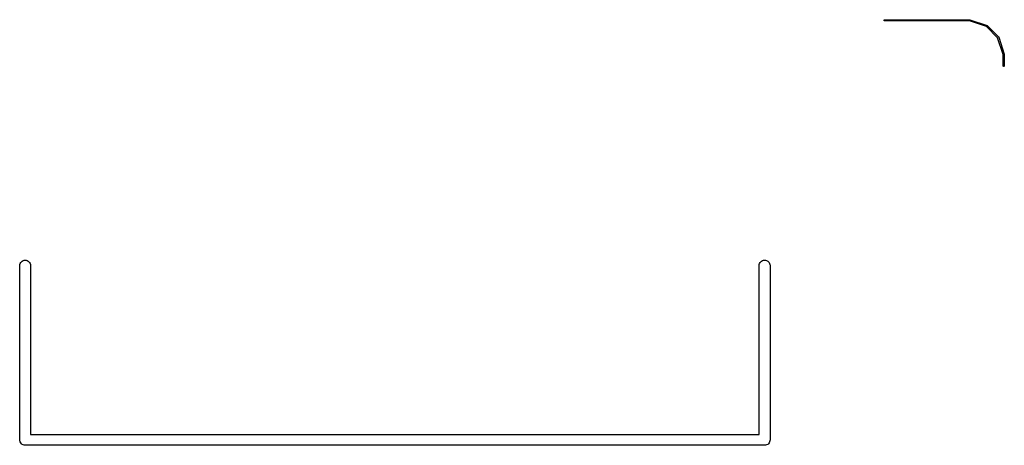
# Model space of a CAD drawing. Extents: x 2.6 to 14.6, y -8.5 to -1.5.
# Tile 89 of 109: x 12.326 to 12.782, y -8.5 to -8.303. Entities that reach past the tile are written whole.
import ezdxf

# ---------------------------------------------------------------- set-up
doc = ezdxf.new("R2010")
doc.units = 0
doc.header["$MEASUREMENT"] = 0
doc.layers.add('BLACK', color=7, linetype='CONTINUOUS')

msp = doc.modelspace()

# ---------------------------------------------------------------- linework, layer by layer
at = {"layer": 'BLACK', "linetype": 'CONTINUOUS'}
for p, q in [((12.7266, -8.3032), (12.7267, -8.30316)), ((12.7266, -8.30325), (12.7266, -8.3032)), ((12.7266, -8.30331), (12.7266, -8.30325)), ((12.7266, -8.30337), (12.7266, -8.30331)), ((12.7266, -8.30342), (12.7266, -8.30337)), ((12.7266, -8.30348), (12.7266, -8.30342)), ((12.7266, -8.30353), (12.7266, -8.30348)), ((12.7267, -8.30358), (12.7266, -8.30353)), ((12.7267, -8.30312), (12.7268, -8.3031)), ((12.7267, -8.30316), (12.7267, -8.30312)), ((12.7267, -8.30361), (12.7267, -8.30358)), ((12.7268, -8.30364), (12.7267, -8.30361)), ((12.7268, -8.30308), (12.7269, -8.30307)), ((12.7268, -8.3031), (12.7268, -8.30308)), ((12.7268, -8.30366), (12.7268, -8.30364)), ((12.7269, -8.30366), (12.7268, -8.30366)), ((12.7269, -8.30307), (12.7663, -8.30307)), ((12.7662, -8.30366), (12.7269, -8.30366)), ((12.7269, -8.30366), (12.7269, -8.30366)), ((12.774, -8.30625), (12.7662, -8.30366)), ((12.7663, -8.30307), (12.7663, -8.30308)), ((12.7663, -8.30307), (12.7663, -8.30307)), ((12.7663, -8.30308), (12.7663, -8.30308)), ((12.7663, -8.30308), (12.7663, -8.30308)), ((12.7663, -8.30308), (12.7663, -8.30308)), ((12.7663, -8.30308), (12.7664, -8.30309)), ((12.7664, -8.30309), (12.7664, -8.30309)), ((12.7664, -8.30309), (12.7743, -8.30572)), ((12.7792, -8.31141), (12.774, -8.30625)), ((12.7743, -8.30572), (12.7743, -8.30572)), ((12.7743, -8.30572), (12.7743, -8.30572)), ((12.7743, -8.30572), (12.7743, -8.30572)), ((12.7743, -8.30572), (12.7743, -8.30573)), ((12.7743, -8.30573), (12.7743, -8.30574)), ((12.7743, -8.30574), (12.7743, -8.30575)), ((12.7743, -8.30575), (12.7743, -8.30575)), ((12.7743, -8.30575), (12.7743, -8.30576)), ((12.7743, -8.30576), (12.7744, -8.30578)), ((12.7744, -8.30578), (12.7744, -8.30578)), ((12.7744, -8.30578), (12.7744, -8.30579)), ((12.7744, -8.30579), (12.7796, -8.31104)), ((12.7817, -8.31918), (12.7792, -8.31141)), ((12.7796, -8.31104), (12.7796, -8.31104)), ((12.7796, -8.31104), (12.7796, -8.31105)), ((12.7796, -8.31105), (12.7796, -8.31106)), ((12.7796, -8.31106), (12.7797, -8.31107)), ((12.7797, -8.31107), (12.7797, -8.31109)), ((12.7797, -8.31109), (12.7797, -8.3111)), ((12.7797, -8.3111), (12.7797, -8.3111)), ((12.7797, -8.3111), (12.7797, -8.31112)), ((12.7797, -8.31112), (12.7797, -8.31114)), ((12.7797, -8.31114), (12.7797, -8.31115)), ((12.7797, -8.31115), (12.7797, -8.31116)), ((12.7797, -8.31116), (12.7823, -8.31904)), ((12.7817, -8.32439), (12.7817, -8.31918)), ((12.7823, -8.31904), (12.7823, -8.31904)), ((12.7823, -8.31904), (12.7823, -8.31906)), ((12.7823, -8.31906), (12.7823, -8.31907)), ((12.7823, -8.31907), (12.7823, -8.31909)), ((12.7823, -8.31909), (12.7823, -8.3191)), ((12.7823, -8.3191), (12.7823, -8.31911)), ((12.7823, -8.31911), (12.7823, -8.31913)), ((12.7823, -8.31913), (12.7823, -8.32439)), ((12.7818, -8.32444), (12.7817, -8.32439)), ((12.7818, -8.3245), (12.7818, -8.32444)), ((12.7818, -8.32455), (12.7818, -8.3245)), ((12.7818, -8.32459), (12.7818, -8.32455)), ((12.7819, -8.32463), (12.7818, -8.32459)), ((12.7819, -8.32466), (12.7819, -8.32463)), ((12.782, -8.32467), (12.7819, -8.32466)), ((12.782, -8.32468), (12.782, -8.32467)), ((12.7821, -8.32468), (12.782, -8.32468)), ((12.7822, -8.32466), (12.7821, -8.32468)), ((12.7823, -8.32455), (12.7822, -8.3246)), ((12.7822, -8.3246), (12.7822, -8.32463)), ((12.7822, -8.32463), (12.7822, -8.32466)), ((12.7823, -8.32439), (12.7823, -8.32439)), ((12.7823, -8.32439), (12.7823, -8.32445)), ((12.7823, -8.32445), (12.7823, -8.3245)), ((12.7823, -8.3245), (12.7823, -8.32455)), ((12.327, -8.41515), (12.3273, -8.41484)), ((12.3273, -8.41484), (12.3278, -8.41461)), ((12.3278, -8.41461), (12.3283, -8.41447)), ((12.3283, -8.41447), (12.3287, -8.41442)), ((12.3287, -8.41442), (12.3292, -8.41447)), ((12.3292, -8.41447), (12.3297, -8.41461)), ((12.3297, -8.41461), (12.3301, -8.41484)), ((12.3301, -8.41484), (12.3305, -8.41515)), ((12.6695, -8.41515), (12.6699, -8.41484)), ((12.6699, -8.41484), (12.6703, -8.41461)), ((12.6703, -8.41461), (12.6708, -8.41447)), ((12.6708, -8.41447), (12.6713, -8.41442)), ((12.6713, -8.41442), (12.6717, -8.41447)), ((12.6717, -8.41447), (12.6722, -8.41461)), ((12.6722, -8.41461), (12.6727, -8.41484)), ((12.6727, -8.41484), (12.673, -8.41515)), ((12.3262, -8.41681), (12.3263, -8.41644)), ((12.3262, -8.49752), (12.3262, -8.41681)), ((12.3263, -8.41644), (12.3264, -8.41597)), ((12.3264, -8.41597), (12.3267, -8.41553)), ((12.3267, -8.41553), (12.327, -8.41515)), ((12.3305, -8.41515), (12.3308, -8.41553)), ((12.3308, -8.41553), (12.3311, -8.41597)), ((12.3311, -8.41597), (12.3312, -8.41644)), ((12.3312, -8.41644), (12.3312, -8.41681)), ((12.3312, -8.41681), (12.3312, -8.49514)), ((12.6688, -8.41644), (12.6689, -8.41597)), ((12.6688, -8.41681), (12.6688, -8.41644)), ((12.6688, -8.49514), (12.6688, -8.41681)), ((12.6689, -8.41597), (12.6692, -8.41553)), ((12.6692, -8.41553), (12.6695, -8.41515)), ((12.673, -8.41515), (12.6733, -8.41553)), ((12.6733, -8.41553), (12.6736, -8.41597)), ((12.6736, -8.41597), (12.6737, -8.41644)), ((12.6737, -8.41644), (12.6738, -8.41681)), ((12.6738, -8.41681), (12.6738, -8.49752)), ((12.3312, -8.49514), (12.6688, -8.49514)), ((12.3262, -8.49764), (12.3262, -8.49752)), ((12.3263, -8.49813), (12.3262, -8.49764)), ((12.3264, -8.4986), (12.3263, -8.49813)), ((12.3267, -8.49903), (12.3264, -8.4986)), ((12.327, -8.49941), (12.3267, -8.49903)), ((12.3273, -8.49973), (12.327, -8.49941)), ((12.3278, -8.49996), (12.3273, -8.49973)), ((12.3283, -8.5001), (12.3278, -8.49996)), ((12.3287, -8.50015), (12.3283, -8.5001)), ((12.3289, -8.50014), (12.3287, -8.50015)), ((12.6711, -8.50014), (12.3289, -8.50014)), ((12.6713, -8.50015), (12.6711, -8.50014)), ((12.6714, -8.50014), (12.6713, -8.50015)), ((12.6717, -8.5001), (12.6714, -8.50014)), ((12.6722, -8.49996), (12.6717, -8.5001)), ((12.6727, -8.49973), (12.6722, -8.49996)), ((12.673, -8.49941), (12.6727, -8.49973)), ((12.6733, -8.49903), (12.673, -8.49941)), ((12.6736, -8.4986), (12.6733, -8.49903)), ((12.6737, -8.49813), (12.6736, -8.4986)), ((12.6738, -8.49764), (12.6737, -8.49813)), ((12.6738, -8.49752), (12.6738, -8.49764))]:
    msp.add_line(p, q, dxfattribs=at)

doc.saveas('drawing.dxf')
